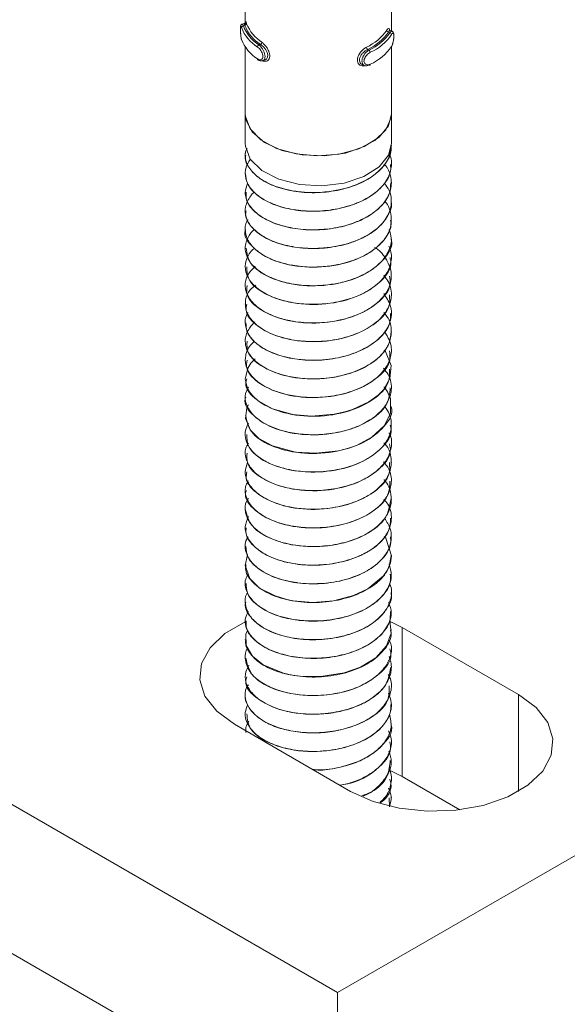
# Model space of a CAD drawing. Header units: millimetres. Extents: x -319 to 825, y -1612 to -168.
# Tile 6 of 41: x -78 to -48, y -1153 to -1099. Entities that reach past the tile are written whole.
import ezdxf

# ---------------------------------------------------------------- set-up
doc = ezdxf.new("R2010")
doc.units = ezdxf.units.MM

msp = doc.modelspace()

# ---------------------------------------------------------------- linework, layer by layer
at = {"color": 7, "linetype": 'Continuous', "lineweight": 15}
for p, q in [((-166.993, -1091.276), (-60.927, -1152.506)), ((-60.927, -1152.506), (41.604, -1093.317)), ((-65.987, -1095.803), (-65.987, -1099.38)), ((-57.987, -1099.821), (-57.987, -1095.791)), ((-66.04, -1099.418), (-66.159, -1099.451)), ((-166.993, -1099.441), (-60.927, -1160.672)), ((-66.009, -1099.52), (-66.093, -1099.543)), ((-58.147, -1099.887), (-58.07, -1099.918)), ((-57.95, -1099.836), (-58.06, -1099.792)), ((-65.987, -1100.703), (-65.987, -1104.365)), ((-65.152, -1100.563), (-65.236, -1100.586)), ((-59.284, -1100.837), (-59.207, -1100.868)), ((-57.987, -1104.365), (-57.987, -1100.69)), ((-65.037, -1101.458), (-64.918, -1101.426)), ((-59.567, -1101.671), (-59.457, -1101.715)), ((-65.987, -1104.365), (-65.987, -1105.998)), ((-57.987, -1105.998), (-57.987, -1104.365)), ((-57.987, -1106.114), (-57.987, -1106.106)), ((-65.987, -1106.616), (-65.987, -1106.624)), ((-57.987, -1107.134), (-57.987, -1107.126)), ((-65.987, -1107.636), (-65.987, -1107.645)), ((-57.987, -1108.155), (-57.987, -1108.147)), ((-65.987, -1108.657), (-65.987, -1108.665)), ((-65.987, -1109.678), (-65.987, -1109.686)), ((-57.987, -1109.176), (-57.987, -1109.168)), ((-57.987, -1110.196), (-57.987, -1110.188)), ((-65.987, -1110.698), (-65.987, -1110.707)), ((-57.987, -1111.217), (-57.987, -1111.209)), ((-65.987, -1111.719), (-65.987, -1111.728)), ((-57.987, -1112.238), (-57.987, -1112.23)), ((-65.987, -1112.74), (-65.987, -1112.748)), ((-57.987, -1113.258), (-57.987, -1113.25)), ((-65.987, -1113.761), (-65.987, -1113.768)), ((-57.987, -1114.279), (-57.987, -1114.271)), ((-65.987, -1114.781), (-65.987, -1114.789)), ((-57.987, -1115.3), (-57.987, -1115.292)), ((-65.987, -1115.802), (-65.987, -1115.81)), ((-57.987, -1116.321), (-57.987, -1116.312)), ((-65.987, -1116.823), (-65.987, -1116.831)), ((-57.987, -1117.341), (-57.987, -1117.333)), ((-65.987, -1117.843), (-65.987, -1117.851)), ((-57.987, -1118.361), (-57.987, -1118.353)), ((-65.987, -1118.864), (-65.987, -1118.872)), ((-57.987, -1119.382), (-57.987, -1119.374)), ((-65.987, -1119.885), (-65.987, -1119.893)), ((-57.987, -1120.403), (-57.987, -1120.395)), ((-65.987, -1120.905), (-65.987, -1120.914)), ((-57.987, -1121.424), (-57.987, -1121.416)), ((-65.987, -1121.926), (-65.987, -1121.934)), ((-57.987, -1122.444), (-57.987, -1122.436)), ((-65.987, -1122.947), (-65.987, -1122.954)), ((-57.987, -1123.465), (-57.987, -1123.457)), ((-65.987, -1123.968), (-65.987, -1123.975)), ((-57.987, -1124.485), (-57.987, -1124.478)), ((-65.987, -1124.988), (-65.987, -1124.996)), ((-57.987, -1125.506), (-57.987, -1125.498)), ((-65.987, -1126.008), (-65.987, -1126.017)), ((-57.987, -1126.527), (-57.987, -1126.519)), ((-65.987, -1127.03), (-65.987, -1127.037)), ((-57.987, -1127.548), (-57.987, -1127.54)), ((-65.987, -1128.05), (-65.987, -1128.058)), ((-57.987, -1128.569), (-57.987, -1128.56)), ((-65.987, -1129.071), (-65.987, -1129.079)), ((-57.987, -1129.589), (-57.987, -1129.581)), ((-65.987, -1130.091), (-65.987, -1130.1)), ((-57.987, -1130.61), (-57.987, -1130.602)), ((-65.987, -1131.112), (-65.987, -1131.12)), ((-57.987, -1131.63), (-57.987, -1131.623)), ((-65.987, -1132.133), (-65.987, -1132.141)), ((-57.391, -1132.504), (-58.052, -1132.171)), ((-57.987, -1132.651), (-57.987, -1132.643)), ((-51.027, -1136.178), (-57.391, -1132.504)), ((-57.391, -1140.67), (-57.391, -1132.504)), ((-65.987, -1133.153), (-65.987, -1133.162)), ((-57.987, -1133.672), (-57.987, -1133.664)), ((-65.987, -1134.174), (-65.987, -1134.183)), ((-57.987, -1134.693), (-57.987, -1134.685)), ((-65.987, -1135.195), (-65.987, -1135.202)), ((-57.987, -1135.713), (-57.987, -1135.705)), ((-65.987, -1136.215), (-65.987, -1136.224)), ((-57.987, -1136.734), (-57.987, -1136.726)), ((-65.987, -1137.236), (-65.987, -1137.245)), ((-66.584, -1137.811), (-60.22, -1141.485)), ((-57.987, -1137.755), (-57.987, -1137.747)), ((-57.987, -1138.775), (-57.987, -1138.767)), ((-57.987, -1139.796), (-57.987, -1139.788)), ((-57.391, -1140.67), (-58.096, -1140.317)), ((-57.987, -1140.817), (-57.987, -1140.808)), ((-54.227, -1142.496), (-57.391, -1140.67)), ((-58.084, -1142.336), (-58.113, -1141.84)), ((-57.987, -1141.837), (-57.987, -1141.829)), ((-60.927, -1160.672), (-60.927, -1152.506))]:
    msp.add_line(p, q, dxfattribs=at)
at = {"color": 8, "linetype": 'Continuous', "lineweight": 15}
msp.add_line((-51.027, -1141.485), (-51.027, -1136.178), dxfattribs=at)
at = {"color": 8, "linetype": 'Continuous', "lineweight": 15, "flags": 128}
msp.add_lwpolyline([(-66.157, -1099.457), (-66.141, -1099.457), (-66.106, -1099.513), (-66.093, -1099.543), (-66.093, -1099.543), (-66.093, -1099.543)], dxfattribs=at)
at = {"color": 7, "linetype": 'Continuous', "lineweight": 15, "flags": 128}
for points in [[(-58.056, -1099.799), (-58.08, -1099.796), (-58.123, -1099.847), (-58.147, -1099.887), (-58.147, -1099.887), (-58.147, -1099.887)], [(-64.919, -1101.425), (-64.821, -1101.368), (-64.765, -1101.262), (-64.759, -1101.133), (-64.795, -1100.995), (-64.868, -1100.855), (-64.972, -1100.719), (-65.096, -1100.603), (-65.152, -1100.563), (-65.152, -1100.563), (-65.152, -1100.563)], [(-59.142, -1101.647), (-59.143, -1101.662), (-59.147, -1101.675), (-59.153, -1101.685), (-59.161, -1101.692), (-59.171, -1101.695), (-59.182, -1101.695), (-59.194, -1101.691), (-59.207, -1101.684)], [(-65.987, -1104.365), (-65.948, -1104.69), (-65.602, -1105.355), (-64.929, -1105.93), (-63.991, -1106.364), (-62.872, -1106.617), (-61.674, -1106.667), (-60.503, -1106.51), (-59.467, -1106.158), (-58.658, -1105.645), (-58.15, -1105.016), (-57.987, -1104.365)], [(-65.987, -1104.365), (-65.979, -1104.513), (-65.726, -1105.186), (-65.141, -1105.785), (-64.276, -1106.259), (-63.208, -1106.564), (-62.031, -1106.674), (-60.85, -1106.579), (-59.77, -1106.287), (-58.887, -1105.825), (-58.28, -1105.232), (-58.002, -1104.563), (-57.987, -1104.365)], [(-65.987, -1105.998), (-65.98, -1106.143), (-65.711, -1106.843), (-65.083, -1107.461), (-64.157, -1107.938), (-63.022, -1108.229), (-61.788, -1108.305), (-60.572, -1108.158), (-59.493, -1107.804), (-58.655, -1107.276), (-58.137, -1106.624), (-57.987, -1105.998)], [(-58.373, -1117.313), (-58.306, -1117.384), (-58, -1118.154), (-58.075, -1118.868), (-58.425, -1119.48), (-58.522, -1119.591), (-58.712, -1119.778), (-59.211, -1120.147), (-60.106, -1120.567), (-60.525, -1120.696), (-61.12, -1120.827), (-62.364, -1120.923), (-63.383, -1120.83), (-64.487, -1120.521), (-65.276, -1120.08), (-65.56, -1119.826), (-65.681, -1119.685), (-65.737, -1119.609), (-65.764, -1119.57), (-65.776, -1119.55), (-65.783, -1119.54), (-65.784, -1119.537), (-65.785, -1119.536), (-65.786, -1119.535), (-65.786, -1119.535), (-65.786, -1119.535), (-65.786, -1119.535), (-65.786, -1119.535), (-65.786, -1119.535), (-65.786, -1119.535), (-65.786, -1119.535), (-65.787, -1119.533), (-65.789, -1119.529), (-65.796, -1119.519), (-65.818, -1119.481), (-65.889, -1119.337), (-65.987, -1118.895), (-65.846, -1118.298), (-65.675, -1118.033), (-65.452, -1117.794), (-65.448, -1117.792)], [(-58.386, -1119.322), (-58.372, -1119.335), (-58.255, -1119.503), (-58.202, -1119.595), (-58.176, -1119.643), (-58.164, -1119.667), (-58.161, -1119.673), (-58.159, -1119.677), (-58.159, -1119.677), (-58.159, -1119.677), (-58.159, -1119.677), (-58.159, -1119.677), (-58.159, -1119.677), (-58.159, -1119.677), (-58.159, -1119.678), (-58.157, -1119.68), (-58.14, -1119.717), (-58.113, -1119.78), (-58.042, -1119.988), (-58.036, -1120.781), (-58.374, -1121.457), (-59.05, -1122.084), (-59.899, -1122.53), (-60.336, -1122.683), (-60.875, -1122.822), (-62.121, -1122.964), (-63.229, -1122.896), (-64.497, -1122.558), (-65.237, -1122.151), (-65.702, -1121.7), (-65.976, -1121.064), (-65.902, -1120.464), (-65.817, -1120.303)], [(-58.383, -1127.517), (-58.289, -1127.616), (-57.987, -1128.576), (-58.013, -1128.838), (-58.018, -1128.868), (-58.021, -1128.883), (-58.022, -1128.883), (-58.022, -1128.883), (-58.022, -1128.883), (-58.022, -1128.883), (-58.022, -1128.883), (-58.022, -1128.883), (-58.022, -1128.884), (-58.023, -1128.889), (-58.025, -1128.9), (-58.03, -1128.922), (-58.041, -1128.966), (-58.067, -1129.053), (-58.217, -1129.385), (-58.414, -1129.672), (-59.27, -1130.389), (-60.064, -1130.758), (-61.162, -1131.041), (-62.278, -1131.131), (-63.361, -1131.04), (-63.717, -1130.969), (-64.357, -1130.779), (-65.198, -1130.344), (-65.729, -1129.828), (-65.987, -1129.109), (-65.86, -1128.533), (-65.852, -1128.523)], [(-65.998, -1132.205), (-67.104, -1132.844), (-67.915, -1133.618), (-68.381, -1134.481), (-68.475, -1135.384), (-68.193, -1136.274), (-67.55, -1137.099), (-66.584, -1137.811)], [(-58.082, -1132.115), (-58.077, -1132.123), (-57.997, -1132.812), (-58.246, -1133.518), (-58.833, -1134.17), (-59.672, -1134.681), (-60.566, -1134.997), (-61.84, -1135.2), (-62.988, -1135.175), (-63.265, -1135.139), (-63.402, -1135.116), (-63.469, -1135.104), (-63.503, -1135.097), (-63.511, -1135.096), (-63.513, -1135.095), (-63.514, -1135.095), (-63.515, -1135.095), (-63.515, -1135.095), (-63.515, -1135.095), (-63.515, -1135.095), (-63.515, -1135.095), (-63.515, -1135.095), (-63.516, -1135.095), (-63.52, -1135.094), (-63.65, -1135.067), (-63.89, -1135.009), (-64.998, -1134.557), (-65.597, -1134.075), (-65.935, -1133.5), (-65.95, -1132.861), (-65.842, -1132.65)], [(-60.22, -1141.485), (-58.986, -1142.043), (-57.557, -1142.414), (-56.016, -1142.577), (-54.452, -1142.522), (-52.956, -1142.253), (-51.615, -1141.785), (-50.507, -1141.146), (-49.696, -1140.372), (-49.23, -1139.508), (-49.135, -1138.605), (-49.418, -1137.715), (-50.061, -1136.89), (-51.027, -1136.178)]]:
    msp.add_lwpolyline(points, dxfattribs=at)
at = {"color": 7, "linetype": 'Continuous', "lineweight": 15}
for centre, radius, start, end in [((-66.014, -1099.415), 0.104, 273.1743, 353.741), ((-63.914, -1098.639), 2.146, 201.5277, 237.2749), ((-66.088, -1099.646), 0.104, 92.5402, 173.7466), ((-64.181, -1098.88), 2.147, 200.5905, 238.2124), ((-64.133, -1098.807), 2.093, 200.5884, 238.2141), ((-63.962, -1098.713), 2.199, 201.5283, 237.2742), ((-60.537, -1098.166), 2.809, 294.9894, 324.7978), ((-60.5, -1098.227), 2.88, 294.9904, 324.7956), ((-60.33, -1098.37), 2.739, 294.2029, 325.5828), ((-58.126, -1099.774), 0.115, 185.6105, 259.5716), ((-58.09, -1100.03), 0.114, 5.6318, 80.2311), ((-64.181, -1099.533), 2.147, 200.5905, 238.2124), ((-65.216, -1100.436), 0.142, 297.1199, 356.6814), ((-60.293, -1098.432), 2.809, 294.201, 325.5853), ((-65.169, -1100.713), 0.143, 117.7917, 176.7997), ((-59.187, -1100.706), 0.163, 182.1371, 233.4637), ((-59.307, -1100.999), 0.165, 2.0376, 52.7023), ((-60.293, -1099.085), 2.809, 294.201, 325.5853), ((-65.261, -1101.362), 0.0516, 175.3393, 235.5717)]:
    msp.add_arc(centre, radius, start, end, dxfattribs=at)
for points, knots in [([(-65.981, -1099.404), (-65.98, -1099.389), (-65.979, -1099.364), (-65.976, -1099.357), (-65.981, -1099.373), (-65.997, -1099.395), (-66.019, -1099.413), (-66.036, -1099.416), (-66.04, -1099.416)], [0, 0, 0, 0, 0.349271, 0.57575, 0.714415, 0.825438, 0.953173, 1, 1, 1, 1]), ([(-66.009, -1099.52), (-66.009, -1099.52), (-66.026, -1099.49), (-66.025, -1099.44), (-66.038, -1099.407), (-66.04, -1099.418), (-66.04, -1099.419)], [0, 0, 0, 0, 0.000191, 0.470394, 0.993572, 1, 1, 1, 1]), ([(-65.983, -1099.51), (-65.983, -1099.496), (-65.983, -1099.426), (-65.98, -1099.349), (-65.968, -1099.304), (-65.946, -1099.33), (-65.922, -1099.396), (-65.91, -1099.427)], [0, 0, 0, 0, 0.0585187, 0.2977151, 0.5435149, 0.784243, 1, 1, 1, 1]), ([(-66.158, -1099.452), (-66.16, -1099.452), (-66.174, -1099.453), (-66.196, -1099.469), (-66.218, -1099.492), (-66.23, -1099.516), (-66.239, -1099.543), (-66.245, -1099.587), (-66.248, -1099.669), (-66.247, -1099.807), (-66.241, -1099.959), (-66.228, -1100.116), (-66.21, -1100.237), (-66.193, -1100.288), (-66.187, -1100.303)], [0, 0, 0, 0, 0.005811, 0.043096, 0.075158, 0.10657, 0.142636, 0.213753, 0.366817, 0.496302, 0.631103, 0.772675, 0.930132, 1, 1, 1, 1]), ([(-66.191, -1099.635), (-66.194, -1099.626), (-66.206, -1099.591), (-66.222, -1099.554), (-66.236, -1099.55), (-66.244, -1099.588), (-66.247, -1099.664), (-66.247, -1099.774), (-66.243, -1099.912), (-66.233, -1100.057), (-66.217, -1100.192), (-66.2, -1100.256), (-66.191, -1100.288)], [0, 0, 0, 0, 0.037295, 0.149839, 0.256303, 0.356448, 0.453465, 0.553203, 0.659995, 0.772403, 0.88592, 1, 1, 1, 1]), ([(-58.241, -1099.785), (-58.23, -1099.769), (-58.195, -1099.718), (-58.146, -1099.674), (-58.105, -1099.687), (-58.084, -1099.731), (-58.08, -1099.784), (-58.079, -1099.796)], [0, 0, 0, 0, 0.126807, 0.407889, 0.67499, 0.926976, 1, 1, 1, 1]), ([(-57.985, -1100.697), (-57.975, -1100.683), (-57.941, -1100.633), (-57.9, -1100.502), (-57.866, -1100.334), (-57.85, -1100.17), (-57.849, -1100.026), (-57.862, -1099.937), (-57.896, -1099.867), (-57.934, -1099.846), (-57.95, -1099.838)], [0, 0, 0, 0, 0.070107, 0.24448, 0.398441, 0.539899, 0.689516, 0.850102, 0.937988, 1, 1, 1, 1]), ([(-57.976, -1100.672), (-57.971, -1100.663), (-57.949, -1100.626), (-57.916, -1100.541), (-57.883, -1100.413), (-57.862, -1100.281), (-57.852, -1100.155), (-57.852, -1100.047), (-57.865, -1099.969), (-57.89, -1099.936), (-57.928, -1099.95), (-57.96, -1099.996), (-57.976, -1100.019)], [0, 0, 0, 0, 0.037273, 0.149819, 0.256271, 0.356406, 0.453427, 0.553211, 0.660007, 0.772421, 0.885909, 1, 1, 1, 1]), ([(-65.312, -1101.358), (-65.302, -1101.365), (-65.26, -1101.392), (-65.187, -1101.413), (-65.105, -1101.399), (-65.046, -1101.347), (-65.015, -1101.264), (-65.016, -1101.153), (-65.054, -1101.025), (-65.124, -1100.897), (-65.215, -1100.782), (-65.28, -1100.731), (-65.312, -1100.705)], [0, 0, 0, 0, 0.037272, 0.149827, 0.256261, 0.356414, 0.453428, 0.553212, 0.660014, 0.772423, 0.885916, 1, 1, 1, 1]), ([(-59.284, -1100.837), (-59.284, -1100.837), (-59.322, -1100.86), (-59.422, -1100.91), (-59.553, -1101.028), (-59.666, -1101.173), (-59.731, -1101.326), (-59.739, -1101.467), (-59.695, -1101.577), (-59.632, -1101.646), (-59.579, -1101.661), (-59.565, -1101.665)], [0, 0, 0, 0, 0.000048, 0.131372, 0.277466, 0.424923, 0.566194, 0.696482, 0.821028, 0.949269, 1, 1, 1, 1]), ([(-59.207, -1101.684), (-59.207, -1101.684), (-59.249, -1101.709), (-59.339, -1101.738), (-59.459, -1101.725), (-59.55, -1101.657), (-59.599, -1101.546), (-59.6, -1101.411), (-59.56, -1101.266), (-59.483, -1101.123), (-59.376, -1100.992), (-59.279, -1100.91), (-59.221, -1100.876), (-59.207, -1100.868), (-59.207, -1100.868)], [0, 0, 0, 0, 0.000038, 0.112216, 0.224488, 0.337103, 0.445578, 0.547546, 0.646171, 0.746803, 0.852428, 0.963258, 0.999962, 1, 1, 1, 1]), ([(-59.142, -1100.993), (-59.154, -1101), (-59.204, -1101.026), (-59.289, -1101.091), (-59.383, -1101.194), (-59.45, -1101.307), (-59.487, -1101.423), (-59.485, -1101.532), (-59.442, -1101.622), (-59.361, -1101.676), (-59.256, -1101.69), (-59.18, -1101.661), (-59.142, -1101.647)], [0, 0, 0, 0, 0.037294, 0.14984, 0.256315, 0.356441, 0.453464, 0.553201, 0.659989, 0.772409, 0.885906, 1, 1, 1, 1]), ([(-65.287, -1101.401), (-65.268, -1101.414), (-65.214, -1101.454), (-65.121, -1101.478), (-65.06, -1101.459), (-65.041, -1101.452)], [0, 0, 0, 0, 0.257214, 0.758584, 1, 1, 1, 1]), ([(-65.963, -1106.625), (-65.971, -1106.659), (-66.028, -1106.91), (-65.779, -1107.373), (-65.213, -1107.947), (-64.322, -1108.387), (-63.225, -1108.651), (-62.012, -1108.716), (-60.8, -1108.562), (-59.696, -1108.207), (-58.792, -1107.674), (-58.213, -1107.008), (-57.954, -1106.464), (-58.008, -1106.167), (-58.018, -1106.115)], [0, 0, 0, 0, 0.015081, 0.1126, 0.207947, 0.305055, 0.401935, 0.497431, 0.594991, 0.690654, 0.787322, 0.884577, 0.979861, 1, 1, 1, 1]), ([(-57.993, -1106.105), (-58.021, -1106.334), (-58.077, -1106.802), (-58.515, -1107.38), (-58.994, -1107.769), (-59.554, -1108.108), (-60.041, -1108.308), (-60.505, -1108.444), (-60.87, -1108.539), (-61.59, -1108.666), (-62.526, -1108.695), (-63.237, -1108.613), (-63.591, -1108.543), (-64.05, -1108.44), (-64.734, -1108.206), (-65.474, -1107.724), (-65.88, -1107.199), (-65.985, -1106.804), (-65.988, -1106.601), (-65.985, -1106.54), (-65.977, -1106.433), (-65.932, -1106.341), (-65.889, -1106.255)], [0, 0, 0, 0, 0.083805, 0.171588, 0.228319, 0.260347, 0.34692, 0.356869, 0.374971, 0.435536, 0.523568, 0.584227, 0.601684, 0.610524, 0.699214, 0.786423, 0.873926, 0.937062, 0.954604, 0.959856, 0.962761, 1, 1, 1, 1]), ([(-58.104, -1106.58), (-58.088, -1106.608), (-57.941, -1106.863), (-57.972, -1107.404), (-58.247, -1108.103), (-58.866, -1108.731), (-59.714, -1109.224), (-60.774, -1109.565), (-61.932, -1109.722), (-63.098, -1109.678), (-64.043, -1109.474), (-64.66, -1109.229), (-65.194, -1108.938), (-65.503, -1108.68), (-65.702, -1108.432), (-65.84, -1108.237), (-66.009, -1107.852), (-65.989, -1107.35), (-65.822, -1106.996), (-65.712, -1106.855), (-65.705, -1106.847)], [0, 0, 0, 0, 0.009567, 0.087507, 0.169775, 0.242865, 0.320609, 0.397596, 0.476148, 0.553154, 0.630877, 0.681266, 0.709478, 0.786138, 0.795002, 0.811047, 0.864602, 0.942563, 0.996765, 1, 1, 1, 1]), ([(-58.372, -1107.128), (-58.326, -1107.172), (-58.28, -1107.216), (-58.249, -1107.265), (-58.246, -1107.27), (-58.237, -1107.286), (-58.202, -1107.345), (-58.083, -1107.57), (-57.948, -1108.03), (-58.028, -1108.69), (-58.446, -1109.371), (-58.934, -1109.772), (-59.244, -1109.96), (-59.327, -1110.009), (-59.607, -1110.163), (-60.224, -1110.427), (-61.223, -1110.671), (-62.395, -1110.749), (-63.194, -1110.665), (-63.656, -1110.57), (-64.008, -1110.488), (-64.63, -1110.283), (-65.346, -1109.875), (-65.852, -1109.31), (-66.055, -1108.714), (-65.919, -1108.329), (-65.856, -1108.152)], [0, 0, 0, 0, 0.016308, 0.016515, 0.016865, 0.017994, 0.021963, 0.03675, 0.093616, 0.1698, 0.245686, 0.322887, 0.32563, 0.330295, 0.345395, 0.398583, 0.47519, 0.551349, 0.627502, 0.635284, 0.650763, 0.704737, 0.781166, 0.856834, 0.934046, 1, 1, 1, 1]), ([(-65.968, -1107.644), (-65.948, -1107.838), (-65.904, -1108.247), (-65.395, -1108.822), (-64.589, -1109.304), (-63.538, -1109.618), (-62.346, -1109.74), (-61.123, -1109.645), (-59.979, -1109.342), (-59.011, -1108.855), (-58.338, -1108.219), (-57.994, -1107.621), (-58.024, -1107.254), (-58.034, -1107.135)], [0, 0, 0, 0, 0.086343, 0.182229, 0.278608, 0.375977, 0.471223, 0.568549, 0.665031, 0.760821, 0.858345, 0.953732, 1, 1, 1, 1]), ([(-58.366, -1108.178), (-58.27, -1108.303), (-58.052, -1108.586), (-57.991, -1108.949), (-57.986, -1109.184), (-57.99, -1109.252), (-58.006, -1109.509), (-58.107, -1109.832), (-58.395, -1110.277), (-58.79, -1110.7), (-59.248, -1110.998), (-59.561, -1111.153), (-59.572, -1111.158), (-59.611, -1111.177), (-59.762, -1111.248), (-60.074, -1111.376), (-60.412, -1111.482), (-60.703, -1111.557), (-61.076, -1111.641), (-61.808, -1111.747), (-62.863, -1111.744), (-63.962, -1111.55), (-64.619, -1111.294), (-64.966, -1111.102), (-65.216, -1110.949), (-65.622, -1110.623), (-65.971, -1110.089), (-66.028, -1109.458), (-65.784, -1108.98), (-65.577, -1108.714), (-65.491, -1108.647), (-65.485, -1108.642)], [0, 0, 0, 0, 0.040884, 0.093017, 0.107159, 0.111239, 0.113323, 0.183974, 0.208652, 0.25608, 0.328045, 0.328316, 0.328847, 0.330679, 0.337431, 0.363279, 0.39888, 0.406224, 0.420759, 0.471316, 0.542695, 0.613777, 0.686099, 0.69328, 0.707506, 0.75702, 0.828778, 0.900879, 0.971468, 0.997992, 1, 1, 1, 1]), ([(-65.943, -1108.664), (-65.947, -1108.799), (-65.957, -1109.151), (-65.56, -1109.689), (-64.837, -1110.21), (-63.842, -1110.571), (-62.678, -1110.749), (-61.451, -1110.713), (-60.275, -1110.464), (-59.25, -1110.025), (-58.489, -1109.424), (-58.042, -1108.776), (-58.028, -1108.34), (-58.022, -1108.153)], [0, 0, 0, 0, 0.059836, 0.156566, 0.252133, 0.349674, 0.445206, 0.54198, 0.639125, 0.734418, 0.831889, 0.927911, 1, 1, 1, 1]), ([(-58.364, -1109.14), (-58.363, -1109.141), (-58.114, -1109.382), (-57.973, -1109.896), (-57.995, -1110.619), (-58.339, -1111.282), (-58.991, -1111.888), (-59.879, -1112.352), (-60.819, -1112.626), (-61.591, -1112.735), (-62.395, -1112.774), (-63.06, -1112.727), (-63.777, -1112.592), (-64.45, -1112.398), (-65.199, -1112.023), (-65.583, -1111.659), (-65.725, -1111.461), (-65.735, -1111.446), (-65.77, -1111.396), (-65.89, -1111.202), (-66.011, -1110.808), (-66.019, -1110.404), (-65.859, -1110.187), (-65.841, -1110.162)], [0, 0, 0, 0, 0.000395, 0.09002, 0.157008, 0.2306, 0.307253, 0.382573, 0.452537, 0.505662, 0.535198, 0.610117, 0.636358, 0.686564, 0.762171, 0.83777, 0.838376, 0.839541, 0.843554, 0.858296, 0.914558, 0.990255, 1, 1, 1, 1]), ([(-65.946, -1109.687), (-65.957, -1109.761), (-66.001, -1110.054), (-65.7, -1110.549), (-65.067, -1111.103), (-64.132, -1111.512), (-63.005, -1111.741), (-61.783, -1111.765), (-60.583, -1111.572), (-59.511, -1111.183), (-58.654, -1110.62), (-58.145, -1109.938), (-57.93, -1109.431), (-57.99, -1109.182), (-57.991, -1109.176)], [0, 0, 0, 0, 0.033231, 0.130545, 0.225806, 0.323206, 0.419546, 0.51549, 0.612998, 0.708334, 0.805442, 0.902307, 0.997802, 1, 1, 1, 1]), ([(-65.969, -1110.709), (-65.975, -1110.724), (-66.11, -1111.055), (-65.607, -1111.731), (-64.47, -1112.473), (-62.74, -1112.832), (-60.885, -1112.709), (-59.231, -1112.123), (-58.305, -1111.272), (-57.966, -1110.59), (-58.015, -1110.271), (-58.026, -1110.198)], [0, 0, 0, 0, 0.0067135, 0.1523005, 0.2964915, 0.4408661, 0.5862941, 0.7299218, 0.8758162, 0.9714854, 1, 1, 1, 1]), ([(-58.113, -1110.696), (-58.058, -1110.854), (-57.922, -1111.246), (-58.09, -1111.887), (-58.503, -1112.475), (-58.984, -1112.865), (-59.541, -1113.206), (-60.025, -1113.406), (-60.49, -1113.543), (-60.855, -1113.639), (-61.573, -1113.768), (-62.624, -1113.803), (-63.747, -1113.645), (-64.72, -1113.316), (-65.465, -1112.837), (-65.878, -1112.309), (-65.985, -1111.911), (-65.988, -1111.706), (-65.985, -1111.651), (-65.984, -1111.635), (-65.968, -1111.426), (-65.863, -1111.147), (-65.649, -1110.839), (-65.527, -1110.735), (-65.476, -1110.691)], [0, 0, 0, 0, 0.050528, 0.1252897, 0.2006961, 0.2500676, 0.2769894, 0.3513957, 0.3601537, 0.3757766, 0.4275333, 0.50322, 0.577762, 0.6539775, 0.7289657, 0.8041249, 0.8598191, 0.8745379, 0.8786047, 0.8798142, 0.8804755, 0.9549459, 0.9811063, 1, 1, 1, 1]), ([(-65.94, -1111.723), (-65.898, -1112.009), (-65.808, -1112.618), (-64.705, -1113.386), (-63.079, -1113.821), (-61.215, -1113.788), (-59.488, -1113.28), (-58.361, -1112.386), (-57.864, -1111.612), (-57.999, -1111.235), (-58.004, -1111.219)], [0, 0, 0, 0, 0.126663, 0.270401, 0.41569, 0.560306, 0.704383, 0.850134, 0.993736, 1, 1, 1, 1]), ([(-58.128, -1111.613), (-58.105, -1111.66), (-57.965, -1111.939), (-57.96, -1112.478), (-58.174, -1113.032), (-58.506, -1113.468), (-58.94, -1113.876), (-59.698, -1114.321), (-60.755, -1114.664), (-61.913, -1114.824), (-63.08, -1114.783), (-64.03, -1114.582), (-64.648, -1114.338), (-65.184, -1114.048), (-65.494, -1113.791), (-65.696, -1113.543), (-65.835, -1113.349), (-66.006, -1112.965), (-66, -1112.504), (-65.814, -1112.103), (-65.675, -1111.868), (-65.522, -1111.756), (-65.482, -1111.726)], [0, 0, 0, 0, 0.015392, 0.090681, 0.164378, 0.192326, 0.239923, 0.314704, 0.388692, 0.464213, 0.538279, 0.612968, 0.66204, 0.688549, 0.762257, 0.770984, 0.786476, 0.837674, 0.912657, 0.949386, 0.986684, 1, 1, 1, 1]), ([(-58.904, -1111.68), (-58.878, -1111.696), (-58.571, -1111.88), (-58.394, -1112.132), (-58.253, -1112.362), (-58.242, -1112.38), (-58.207, -1112.44), (-58.087, -1112.664), (-57.95, -1113.123), (-58.024, -1113.782), (-58.436, -1114.464), (-58.94, -1114.88), (-59.311, -1115.104), (-59.602, -1115.264), (-60.213, -1115.526), (-61.204, -1115.771), (-62.376, -1115.853), (-63.178, -1115.771), (-63.643, -1115.677), (-63.996, -1115.595), (-64.617, -1115.392), (-65.333, -1114.987), (-65.853, -1114.422), (-66.038, -1113.806), (-65.922, -1113.206), (-65.6, -1112.871), (-65.453, -1112.719)], [0, 0, 0, 0, 0.006249, 0.073019, 0.073599, 0.074667, 0.078272, 0.091338, 0.140829, 0.207698, 0.274237, 0.341964, 0.349346, 0.36289, 0.408397, 0.475571, 0.54239, 0.609203, 0.616341, 0.630023, 0.676947, 0.744024, 0.81038, 0.878115, 0.944553, 1, 1, 1, 1]), ([(-65.898, -1112.744), (-65.895, -1112.97), (-65.888, -1113.521), (-64.946, -1114.285), (-63.405, -1114.794), (-61.549, -1114.852), (-59.773, -1114.425), (-58.513, -1113.589), (-57.917, -1112.775), (-58.037, -1112.326), (-58.059, -1112.243)], [0, 0, 0, 0, 0.100412, 0.244036, 0.389901, 0.533869, 0.678723, 0.82383, 0.967677, 1, 1, 1, 1]), ([(-58.404, -1113.211), (-58.316, -1113.321), (-58.024, -1113.69), (-57.932, -1114.341), (-58.157, -1115.103), (-58.724, -1115.775), (-59.519, -1116.268), (-60.496, -1116.637), (-61.592, -1116.849), (-62.787, -1116.85), (-63.916, -1116.668), (-64.863, -1116.313), (-65.443, -1115.886), (-65.723, -1115.56), (-65.968, -1115.158), (-66.026, -1114.626), (-65.832, -1114.069), (-65.525, -1113.829), (-65.415, -1113.743)], [0, 0, 0, 0, 0.036295, 0.121043, 0.187015, 0.265685, 0.340065, 0.387442, 0.471732, 0.543365, 0.603972, 0.689236, 0.754963, 0.783987, 0.812358, 0.89979, 0.964153, 1, 1, 1, 1]), ([(-65.884, -1113.768), (-65.903, -1113.934), (-65.96, -1114.423), (-65.166, -1115.172), (-63.723, -1115.753), (-61.886, -1115.9), (-60.072, -1115.556), (-58.692, -1114.784), (-57.976, -1113.934), (-58.062, -1113.411), (-58.087, -1113.261)], [0, 0, 0, 0, 0.073793, 0.217648, 0.3635885, 0.5072464, 0.6529037, 0.7971789, 0.9416171, 1, 1, 1, 1]), ([(-58.403, -1114.207), (-58.262, -1114.424), (-57.955, -1114.895), (-57.97, -1115.643), (-58.326, -1116.375), (-58.982, -1116.987), (-59.885, -1117.456), (-60.982, -1117.778), (-62.112, -1117.892), (-63.221, -1117.818), (-64.258, -1117.59), (-65.165, -1117.159), (-65.782, -1116.573), (-66.025, -1115.967), (-65.988, -1115.506), (-65.861, -1115.28), (-65.841, -1115.245)], [0, 0, 0, 0, 0.072685, 0.158671, 0.229478, 0.312384, 0.38351, 0.453657, 0.542933, 0.600525, 0.671938, 0.762671, 0.835926, 0.914138, 0.986657, 1, 1, 1, 1]), ([(-65.898, -1114.793), (-65.922, -1114.898), (-66.024, -1115.324), (-65.361, -1116.049), (-64.029, -1116.698), (-62.226, -1116.931), (-60.384, -1116.673), (-58.896, -1115.971), (-58.042, -1115.09), (-58.075, -1114.495), (-58.087, -1114.276)], [0, 0, 0, 0, 0.047078, 0.19151, 0.337026, 0.480724, 0.626689, 0.770462, 0.915771, 1, 1, 1, 1]), ([(-58.406, -1115.25), (-58.344, -1115.321), (-58.059, -1115.642), (-57.935, -1116.248), (-58.072, -1116.931), (-58.5, -1117.599), (-59.257, -1118.197), (-60.327, -1118.632), (-61.442, -1118.864), (-62.547, -1118.907), (-63.697, -1118.761), (-64.691, -1118.439), (-65.394, -1117.984), (-65.889, -1117.423), (-66.068, -1116.783), (-65.853, -1116.222), (-65.619, -1115.91), (-65.499, -1115.805), (-65.456, -1115.767)], [0, 0, 0, 0, 0.023597, 0.107977, 0.174221, 0.227162, 0.318516, 0.391243, 0.455424, 0.528832, 0.590674, 0.672848, 0.741852, 0.792018, 0.884895, 0.957416, 0.984682, 1, 1, 1, 1]), ([(-65.949, -1115.809), (-65.946, -1115.966), (-65.938, -1116.339), (-65.502, -1116.892), (-64.747, -1117.399), (-63.731, -1117.743), (-62.556, -1117.9), (-61.329, -1117.842), (-60.164, -1117.573), (-59.16, -1117.116), (-58.43, -1116.502), (-58.023, -1115.872), (-58.028, -1115.461), (-58.029, -1115.299)], [0, 0, 0, 0, 0.069657, 0.166097, 0.261914, 0.359426, 0.45479, 0.551803, 0.648737, 0.744152, 0.841679, 0.937401, 1, 1, 1, 1]), ([(-58.369, -1116.304), (-58.266, -1116.456), (-57.99, -1116.862), (-57.945, -1117.541), (-58.231, -1118.285), (-58.807, -1118.892), (-59.655, -1119.4), (-60.677, -1119.754), (-61.885, -1119.928), (-63.018, -1119.89), (-64.111, -1119.673), (-65.017, -1119.29), (-65.687, -1118.734), (-65.992, -1118.168), (-65.996, -1117.554), (-65.803, -1117.106), (-65.538, -1116.87), (-65.491, -1116.827)], [0, 0, 0, 0, 0.048878, 0.130837, 0.197193, 0.276764, 0.335268, 0.41125, 0.486539, 0.558793, 0.619432, 0.703667, 0.771709, 0.846637, 0.90403, 0.982625, 1, 1, 1, 1]), ([(-65.891, -1116.827), (-65.896, -1117.035), (-65.912, -1117.566), (-65.017, -1118.327), (-63.508, -1118.859), (-61.851, -1118.936), (-60.469, -1118.686), (-59.411, -1118.278), (-58.597, -1117.701), (-58.076, -1117.026), (-58.025, -1116.548), (-58, -1116.32)], [0, 0, 0, 0, 0.091813, 0.235108, 0.38068, 0.524145, 0.621784, 0.717264, 0.814769, 0.911579, 1, 1, 1, 1]), ([(-65.885, -1117.852), (-65.908, -1117.999), (-65.981, -1118.468), (-65.23, -1119.211), (-63.821, -1119.813), (-61.993, -1119.988), (-60.169, -1119.671), (-58.754, -1118.92), (-57.996, -1118.06), (-58.068, -1117.514), (-58.09, -1117.342)], [0, 0, 0, 0, 0.065369, 0.20937, 0.355232, 0.498864, 0.644671, 0.78875, 0.933446, 1, 1, 1, 1]), ([(-58.412, -1118.304), (-58.322, -1118.417), (-58.027, -1118.786), (-57.931, -1119.439), (-58.106, -1120.037), (-58.406, -1120.501), (-58.696, -1120.801), (-58.992, -1121.025), (-59.229, -1121.183), (-59.68, -1121.437), (-60.501, -1121.746), (-61.643, -1121.951), (-62.773, -1121.954), (-63.9, -1121.775), (-64.853, -1121.422), (-65.587, -1120.887), (-65.958, -1120.307), (-66.04, -1119.762), (-65.878, -1119.456), (-65.817, -1119.34)], [0, 0, 0, 0, 0.039248, 0.129131, 0.200081, 0.230768, 0.286158, 0.308489, 0.32104, 0.353163, 0.425798, 0.503674, 0.579145, 0.643825, 0.734541, 0.805155, 0.884724, 0.956281, 1, 1, 1, 1]), ([(-65.907, -1118.876), (-65.931, -1118.962), (-66.042, -1119.369), (-65.417, -1120.085), (-64.123, -1120.754), (-62.333, -1121.014), (-60.484, -1120.783), (-58.965, -1120.104), (-58.065, -1119.215), (-58.077, -1118.598), (-58.082, -1118.358)], [0, 0, 0, 0, 0.038681, 0.183363, 0.328643, 0.472424, 0.618384, 0.762071, 0.907605, 1, 1, 1, 1]), ([(-65.956, -1119.896), (-65.966, -1119.923), (-66.098, -1120.268), (-65.577, -1120.951), (-64.41, -1121.68), (-62.67, -1122.023), (-60.809, -1121.881), (-59.2, -1121.278), (-58.143, -1120.371), (-58.076, -1119.685), (-58.046, -1119.377)], [0, 0, 0, 0, 0.012257, 0.157766, 0.302157, 0.446429, 0.592041, 0.735676, 0.881598, 1, 1, 1, 1]), ([(-58.365, -1120.376), (-58.305, -1120.459), (-58.083, -1120.767), (-57.936, -1121.342), (-58.073, -1122.086), (-58.589, -1122.805), (-59.381, -1123.347), (-60.339, -1123.734), (-61.383, -1123.964), (-62.536, -1124.011), (-63.703, -1123.866), (-64.672, -1123.548), (-65.451, -1123.052), (-65.941, -1122.449), (-66.049, -1121.821), (-65.874, -1121.44), (-65.813, -1121.306)], [0, 0, 0, 0, 0.028397, 0.105727, 0.178929, 0.26231, 0.347653, 0.40164, 0.480244, 0.556839, 0.622686, 0.714042, 0.777252, 0.85821, 0.950111, 1, 1, 1, 1]), ([(-65.952, -1120.91), (-65.899, -1121.208), (-65.79, -1121.829), (-64.651, -1122.596), (-63.008, -1123.015), (-61.145, -1122.964), (-59.429, -1122.438), (-58.334, -1121.532), (-57.852, -1120.77), (-57.989, -1120.406), (-57.99, -1120.404)], [0, 0, 0, 0, 0.132152, 0.275959, 0.421062, 0.56586, 0.709813, 0.855638, 0.999231, 1, 1, 1, 1]), ([(-65.905, -1121.929), (-65.895, -1122.169), (-65.872, -1122.732), (-64.896, -1123.498), (-63.337, -1123.992), (-61.478, -1124.03), (-59.712, -1123.586), (-58.479, -1122.737), (-57.906, -1121.932), (-58.03, -1121.497), (-58.05, -1121.429)], [0, 0, 0, 0, 0.1060166, 0.2496358, 0.3954183, 0.5394958, 0.6841589, 0.8294431, 0.9732106, 1, 1, 1, 1]), ([(-58.112, -1121.847), (-58.104, -1121.86), (-57.943, -1122.114), (-57.963, -1122.64), (-58.137, -1123.153), (-58.342, -1123.458), (-58.527, -1123.696), (-58.902, -1124.048), (-59.63, -1124.493), (-60.65, -1124.852), (-61.851, -1125.027), (-63.029, -1124.996), (-64.153, -1124.769), (-65.039, -1124.371), (-65.674, -1123.846), (-65.979, -1123.289), (-66.036, -1122.775), (-65.868, -1122.504), (-65.811, -1122.412)], [0, 0, 0, 0, 0.004814, 0.090667, 0.168478, 0.180516, 0.200787, 0.256222, 0.318878, 0.408126, 0.490991, 0.567438, 0.650225, 0.739996, 0.80639, 0.89018, 0.962944, 1, 1, 1, 1]), ([(-58.395, -1122.393), (-58.369, -1122.417), (-58.108, -1122.672), (-57.959, -1123.228), (-58.013, -1123.951), (-58.42, -1124.658), (-59.126, -1125.251), (-60.113, -1125.707), (-61.214, -1125.982), (-62.366, -1126.058), (-63.496, -1125.943), (-64.492, -1125.665), (-65.3, -1125.217), (-65.84, -1124.647), (-66.059, -1124.041), (-65.923, -1123.637), (-65.864, -1123.464)], [0, 0, 0, 0, 0.0093149, 0.0951255, 0.1715127, 0.2393232, 0.3304254, 0.3985884, 0.4756795, 0.5573015, 0.6216994, 0.7025228, 0.7788185, 0.8503518, 0.9357968, 1, 1, 1, 1]), ([(-65.885, -1122.953), (-65.9, -1123.132), (-65.945, -1123.634), (-65.121, -1124.388), (-63.657, -1124.954), (-61.814, -1125.082), (-60.007, -1124.72), (-58.652, -1123.934), (-57.963, -1123.091), (-58.058, -1122.584), (-58.084, -1122.448)], [0, 0, 0, 0, 0.079452, 0.22323, 0.369197, 0.512891, 0.658417, 0.802842, 0.94713, 1, 1, 1, 1]), ([(-58.422, -1123.423), (-58.311, -1123.558), (-58.026, -1123.904), (-57.941, -1124.547), (-58.125, -1125.239), (-58.654, -1125.915), (-59.469, -1126.466), (-60.592, -1126.879), (-61.584, -1127.036), (-62.35, -1127.053), (-63.033, -1127.021), (-63.913, -1126.873), (-64.85, -1126.519), (-65.558, -1126.02), (-65.945, -1125.439), (-66.048, -1124.898), (-65.884, -1124.587), (-65.823, -1124.47)], [0, 0, 0, 0, 0.0475317, 0.1222424, 0.1991708, 0.269151, 0.3561252, 0.4286281, 0.5192278, 0.5501108, 0.5790602, 0.6544516, 0.7310685, 0.8055888, 0.8823809, 0.955964, 1, 1, 1, 1]), ([(-65.892, -1123.978), (-65.917, -1124.096), (-66.011, -1124.536), (-65.322, -1125.266), (-63.966, -1125.901), (-62.154, -1126.117), (-60.317, -1125.84), (-58.851, -1125.123), (-58.028, -1124.248), (-58.074, -1123.668), (-58.09, -1123.464)], [0, 0, 0, 0, 0.052733, 0.197016, 0.342664, 0.486322, 0.632265, 0.776115, 0.921245, 1, 1, 1, 1]), ([(-65.927, -1125.001), (-65.946, -1125.058), (-66.07, -1125.436), (-65.496, -1126.136), (-64.261, -1126.835), (-62.493, -1127.135), (-60.637, -1126.945), (-59.073, -1126.302), (-58.101, -1125.403), (-58.078, -1124.753), (-58.068, -1124.481)], [0, 0, 0, 0, 0.026138, 0.171249, 0.31609, 0.46006, 0.60592, 0.749539, 0.895318, 1, 1, 1, 1]), ([(-58.393, -1124.414), (-58.39, -1124.417), (-58.14, -1124.645), (-57.988, -1125.154), (-57.978, -1125.846), (-58.294, -1126.539), (-58.931, -1127.163), (-59.877, -1127.662), (-60.933, -1127.971), (-62.094, -1128.099), (-63.253, -1128.029), (-64.294, -1127.777), (-65.155, -1127.363), (-65.756, -1126.82), (-66.017, -1126.204), (-66.007, -1125.723), (-65.849, -1125.48), (-65.818, -1125.432)], [0, 0, 0, 0, 0.001103, 0.085908, 0.154691, 0.219056, 0.309911, 0.379944, 0.454811, 0.530705, 0.6042, 0.680657, 0.753445, 0.830606, 0.906517, 0.981658, 1, 1, 1, 1]), ([(-58.398, -1125.481), (-58.323, -1125.568), (-58.036, -1125.899), (-57.941, -1126.49), (-58.094, -1127.22), (-58.517, -1127.806), (-59.003, -1128.186), (-59.288, -1128.36), (-59.395, -1128.419), (-59.446, -1128.446), (-59.468, -1128.457), (-59.541, -1128.495), (-59.795, -1128.618), (-60.402, -1128.851), (-61.371, -1129.063), (-62.551, -1129.117), (-63.682, -1128.972), (-64.499, -1128.703), (-65.034, -1128.423), (-65.497, -1128.095), (-65.894, -1127.609), (-66.055, -1126.995), (-65.89, -1126.608), (-65.81, -1126.423)], [0, 0, 0, 0, 0.030863, 0.117083, 0.180011, 0.262494, 0.314049, 0.329966, 0.33928, 0.341463, 0.34275, 0.344825, 0.359932, 0.404456, 0.481253, 0.554026, 0.631231, 0.707139, 0.741078, 0.779123, 0.857201, 0.931698, 1, 1, 1, 1]), ([(-65.987, -1126.017), (-65.905, -1126.344), (-65.742, -1126.994), (-64.514, -1127.757), (-62.835, -1128.135), (-60.963, -1128.036), (-59.319, -1127.47), (-58.183, -1126.558), (-58.073, -1125.842), (-58.02, -1125.503)], [0, 0, 0, 0, 0.145685, 0.289748, 0.434369, 0.579645, 0.723378, 0.869308, 1, 1, 1, 1]), ([(-58.36, -1126.528), (-58.239, -1126.714), (-58.026, -1127.041), (-57.976, -1127.478), (-58.012, -1127.918), (-58.215, -1128.454), (-58.768, -1129.072), (-59.633, -1129.602), (-60.681, -1129.959), (-61.889, -1130.136), (-62.798, -1130.106), (-63.305, -1130.029), (-63.421, -1130.01), (-63.452, -1130.003), (-63.458, -1130.003), (-63.459, -1130.002), (-63.459, -1130.002), (-63.459, -1130.002), (-63.459, -1130.002), (-63.459, -1130.002), (-63.46, -1130.002), (-63.464, -1130.001), (-63.502, -1129.995), (-63.607, -1129.973), (-64.17, -1129.85), (-64.941, -1129.547), (-65.496, -1129.103), (-65.78, -1128.752), (-65.983, -1128.35), (-66.047, -1127.903), (-65.878, -1127.61), (-65.833, -1127.532)], [0, 0, 0, 0, 0.06353, 0.1115, 0.138258, 0.204003, 0.285941, 0.358421, 0.438095, 0.515173, 0.597607, 0.615407, 0.620905, 0.621924, 0.622042, 0.622099, 0.622102, 0.622104, 0.622106, 0.62211, 0.622151, 0.622253, 0.62295, 0.630222, 0.644679, 0.745699, 0.81634, 0.840733, 0.88709, 0.970003, 1, 1, 1, 1]), ([(-65.93, -1127.038), (-65.944, -1127.143), (-65.989, -1127.492), (-65.573, -1128.06), (-64.747, -1128.64), (-63.58, -1129.012), (-62.231, -1129.144), (-60.86, -1128.998), (-59.609, -1128.596), (-58.649, -1127.97), (-58.065, -1127.247), (-58.038, -1126.745), (-58.026, -1126.525)], [0, 0, 0, 0, 0.046571, 0.15555, 0.263261, 0.372853, 0.480152, 0.589767, 0.697414, 0.806469, 0.915153, 1, 1, 1, 1]), ([(-65.958, -1128.056), (-65.936, -1128.266), (-65.891, -1128.718), (-65.268, -1129.348), (-64.283, -1129.846), (-63.02, -1130.121), (-61.64, -1130.136), (-60.305, -1129.876), (-59.151, -1129.374), (-58.359, -1128.674), (-57.973, -1128.03), (-58.027, -1127.651), (-58.042, -1127.549)], [0, 0, 0, 0, 0.093418, 0.200995, 0.31014, 0.418712, 0.52681, 0.636227, 0.743608, 0.853288, 0.960706, 1, 1, 1, 1]), ([(-65.941, -1129.081), (-65.955, -1129.148), (-66.017, -1129.459), (-65.661, -1130.002), (-64.898, -1130.607), (-63.769, -1131.013), (-62.439, -1131.183), (-61.06, -1131.078), (-59.782, -1130.712), (-58.768, -1130.117), (-58.104, -1129.371), (-58.034, -1128.828), (-58.001, -1128.568)], [0, 0, 0, 0, 0.030128, 0.13949, 0.246917, 0.356606, 0.463991, 0.573416, 0.68152, 0.790099, 0.899249, 1, 1, 1, 1]), ([(-58.111, -1129.024), (-58.05, -1129.231), (-57.921, -1129.675), (-58.138, -1130.36), (-58.647, -1131.006), (-59.314, -1131.462), (-59.915, -1131.731), (-60.351, -1131.879), (-60.864, -1132.015), (-61.669, -1132.152), (-62.533, -1132.166), (-63.236, -1132.086), (-63.964, -1131.952), (-64.791, -1131.662), (-65.536, -1131.14), (-65.956, -1130.541), (-66.054, -1129.984), (-65.88, -1129.657), (-65.828, -1129.559)], [0, 0, 0, 0, 0.070062, 0.150085, 0.230113, 0.307799, 0.350606, 0.381408, 0.409441, 0.464541, 0.551686, 0.58564, 0.615372, 0.713935, 0.789937, 0.868828, 0.960606, 1, 1, 1, 1]), ([(-65.938, -1130.098), (-65.935, -1130.271), (-65.928, -1130.688), (-65.384, -1131.299), (-64.452, -1131.827), (-63.219, -1132.137), (-61.846, -1132.193), (-60.496, -1131.972), (-59.305, -1131.505), (-58.452, -1130.829), (-58.003, -1130.155), (-58.035, -1129.732), (-58.046, -1129.589)], [0, 0, 0, 0, 0.077061, 0.185041, 0.29372, 0.402774, 0.510416, 0.620027, 0.727323, 0.83691, 0.944621, 1, 1, 1, 1]), ([(-58.096, -1130.102), (-58.074, -1130.144), (-57.933, -1130.408), (-57.986, -1130.912), (-58.191, -1131.427), (-58.52, -1131.858), (-58.992, -1132.292), (-59.64, -1132.649), (-60.262, -1132.872), (-60.972, -1133.072), (-61.972, -1133.205), (-63.201, -1133.139), (-64.297, -1132.885), (-65.151, -1132.468), (-65.773, -1131.901), (-66.01, -1131.302), (-66.019, -1130.832), (-65.878, -1130.636), (-65.866, -1130.619)], [0, 0, 0, 0, 0.015142, 0.094113, 0.165377, 0.195842, 0.254747, 0.340297, 0.372238, 0.403466, 0.501377, 0.580187, 0.662044, 0.753186, 0.823013, 0.917428, 0.992663, 1, 1, 1, 1]), ([(-65.962, -1131.122), (-65.97, -1131.153), (-66.043, -1131.426), (-65.738, -1131.942), (-65.041, -1132.568), (-63.953, -1133.007), (-62.645, -1133.216), (-61.26, -1133.152), (-59.963, -1132.823), (-58.884, -1132.259), (-58.215, -1131.518), (-57.925, -1130.934), (-58, -1130.635), (-58.006, -1130.612)], [0, 0, 0, 0, 0.0137716, 0.1233804, 0.2307042, 0.3403476, 0.4480072, 0.5570983, 0.6657875, 0.7738122, 0.8832959, 0.9906671, 1, 1, 1, 1]), ([(-58.136, -1131.136), (-58.065, -1131.325), (-57.931, -1131.688), (-58.104, -1132.3), (-58.508, -1132.917), (-59.278, -1133.505), (-60.261, -1133.925), (-61.392, -1134.168), (-62.557, -1134.221), (-63.688, -1134.072), (-64.688, -1133.746), (-65.403, -1133.297), (-65.885, -1132.723), (-66.075, -1132.148), (-65.891, -1131.757), (-65.822, -1131.609)], [0, 0, 0, 0, 0.065179, 0.124417, 0.207679, 0.287797, 0.373775, 0.450956, 0.532078, 0.614473, 0.694605, 0.779209, 0.843658, 0.940641, 1, 1, 1, 1]), ([(-65.929, -1132.14), (-65.938, -1132.277), (-65.962, -1132.657), (-65.49, -1133.246), (-64.614, -1133.803), (-63.416, -1134.147), (-62.054, -1134.244), (-60.691, -1134.063), (-59.467, -1133.631), (-58.554, -1132.982), (-58.035, -1132.28), (-58.038, -1131.814), (-58.039, -1131.629)], [0, 0, 0, 0, 0.0606169, 0.1691623, 0.277268, 0.3866676, 0.4940449, 0.6037171, 0.7111233, 0.82048, 0.9286686, 1, 1, 1, 1]), ([(-65.96, -1133.162), (-65.967, -1133.218), (-66.001, -1133.458), (-65.768, -1133.932), (-65.173, -1134.527), (-64.132, -1134.997), (-62.849, -1135.242), (-61.464, -1135.221), (-60.145, -1134.929), (-59.025, -1134.398), (-58.288, -1133.678), (-57.95, -1133.061), (-58.017, -1132.719), (-58.029, -1132.654)], [0, 0, 0, 0, 0.024933, 0.107406, 0.214772, 0.324191, 0.432264, 0.540847, 0.649973, 0.757554, 0.867188, 0.974491, 1, 1, 1, 1]), ([(-58.127, -1133.158), (-58.076, -1133.264), (-57.923, -1133.585), (-58.025, -1134.133), (-58.378, -1134.82), (-59.074, -1135.427), (-60.044, -1135.888), (-61.112, -1136.17), (-62.262, -1136.267), (-63.458, -1136.163), (-64.485, -1135.875), (-65.268, -1135.439), (-65.835, -1134.882), (-66.02, -1134.267), (-65.99, -1133.805), (-65.858, -1133.634), (-65.856, -1133.632)], [0, 0, 0, 0, 0.036925, 0.1121935, 0.1810298, 0.280104, 0.3537766, 0.4303429, 0.5158879, 0.5905399, 0.6830205, 0.7575189, 0.8274046, 0.9272704, 0.9991168, 1, 1, 1, 1]), ([(-65.956, -1134.179), (-65.878, -1134.524), (-65.718, -1135.236), (-64.258, -1136.038), (-62.278, -1136.346), (-60.176, -1136.031), (-58.633, -1135.166), (-57.892, -1134.26), (-58.046, -1133.764), (-58.072, -1133.68)], [0, 0, 0, 0, 0.15345, 0.316069, 0.478105, 0.642103, 0.804459, 0.966664, 1, 1, 1, 1]), ([(-58.113, -1134.103), (-58.066, -1134.232), (-57.998, -1134.417), (-57.986, -1134.637), (-57.988, -1134.757), (-57.997, -1134.872), (-58.034, -1135.098), (-58.198, -1135.557), (-58.604, -1136.053), (-59.097, -1136.413), (-59.618, -1136.717), (-60.408, -1137.033), (-61.547, -1137.249), (-62.725, -1137.271), (-63.844, -1137.101), (-64.819, -1136.744), (-65.539, -1136.245), (-65.939, -1135.667), (-66.046, -1135.087), (-65.868, -1134.735), (-65.787, -1134.575)], [0, 0, 0, 0, 0.043489, 0.062321, 0.072691, 0.083324, 0.100397, 0.148157, 0.238505, 0.279644, 0.301698, 0.383304, 0.466252, 0.5387, 0.622041, 0.703906, 0.781734, 0.861544, 0.93737, 1, 1, 1, 1]), ([(-65.899, -1135.21), (-65.926, -1135.288), (-66.076, -1135.724), (-65.321, -1136.516), (-63.761, -1137.204), (-61.998, -1137.318), (-60.666, -1137.098), (-59.74, -1136.794), (-58.969, -1136.361), (-58.196, -1135.68), (-58.091, -1135.076), (-58.023, -1134.688)], [0, 0, 0, 0, 0.035575, 0.197711, 0.361144, 0.522638, 0.605409, 0.686421, 0.768174, 0.850975, 1, 1, 1, 1]), ([(-58.16, -1135.077), (-58.114, -1135.158), (-57.939, -1135.466), (-57.982, -1136.041), (-58.286, -1136.736), (-58.925, -1137.359), (-59.822, -1137.849), (-60.896, -1138.17), (-62.067, -1138.307), (-63.228, -1138.239), (-64.283, -1137.988), (-65.148, -1137.575), (-65.75, -1137.032), (-66.009, -1136.426), (-66.022, -1135.945), (-65.849, -1135.701), (-65.813, -1135.651)], [0, 0, 0, 0, 0.028255, 0.107514, 0.185168, 0.266283, 0.345328, 0.424146, 0.503935, 0.583993, 0.662172, 0.741589, 0.822616, 0.900194, 0.979441, 1, 1, 1, 1]), ([(-65.987, -1136.224), (-65.987, -1136.225), (-66.03, -1136.41), (-65.816, -1136.955), (-65.16, -1137.619), (-64.082, -1138.053), (-63.14, -1138.252), (-62.122, -1138.308), (-60.761, -1138.177), (-59.214, -1137.641), (-58.084, -1136.671), (-58.101, -1135.976), (-58.107, -1135.708)], [0, 0, 0, 0, 0.000409, 0.083128, 0.244414, 0.327108, 0.408916, 0.48974, 0.572391, 0.733766, 0.897099, 1, 1, 1, 1]), ([(-58.151, -1136.1), (-58.082, -1136.276), (-57.919, -1136.69), (-58.067, -1137.354), (-58.516, -1138.026), (-59.284, -1138.615), (-60.08, -1138.95), (-60.752, -1139.13), (-61.471, -1139.273), (-62.491, -1139.33), (-63.665, -1139.18), (-64.646, -1138.867), (-65.371, -1138.425), (-65.877, -1137.851), (-66.069, -1137.279), (-65.911, -1136.894), (-65.856, -1136.762)], [0, 0, 0, 0, 0.0601491, 0.1420622, 0.2201298, 0.3016505, 0.3892347, 0.4135608, 0.451359, 0.5435761, 0.6210561, 0.702214, 0.782084, 0.848231, 0.9476801, 1, 1, 1, 1]), ([(-65.9, -1137.237), (-65.871, -1137.53), (-65.806, -1138.189), (-64.514, -1139.007), (-62.592, -1139.401), (-60.486, -1139.179), (-59.046, -1138.513), (-58.328, -1137.789), (-58.021, -1137.241), (-58.016, -1136.883), (-58.014, -1136.733)], [0, 0, 0, 0, 0.129206, 0.290952, 0.453028, 0.616593, 0.778195, 0.860958, 0.941889, 1, 1, 1, 1]), ([(-65.947, -1138.257), (-65.959, -1138.16), (-65.986, -1137.95), (-65.858, -1137.749), (-65.788, -1137.641)], [0, 0, 0, 0, 0.45655, 1, 1, 1, 1]), ([(-58.095, -1137.262), (-58.039, -1137.496), (-57.927, -1137.957), (-58.215, -1138.658), (-58.779, -1139.288), (-59.593, -1139.785), (-60.636, -1140.149), (-61.568, -1140.328), (-62.156, -1140.303), (-62.275, -1140.298)], [0, 0, 0, 0, 0.154844, 0.305242, 0.468811, 0.622689, 0.757851, 0.950799, 1, 1, 1, 1]), ([(-62.296, -1140.286), (-62.195, -1140.3), (-61.762, -1140.358), (-60.955, -1140.21), (-60.007, -1139.964), (-59.17, -1139.563), (-58.358, -1138.896), (-57.842, -1138.223), (-58.01, -1137.788), (-58.022, -1137.759)], [0, 0, 0, 0, 0.0482366, 0.2054158, 0.3605891, 0.5143845, 0.6715126, 0.9780617, 1, 1, 1, 1]), ([(-58.147, -1138.171), (-58.093, -1138.287), (-57.928, -1138.635), (-58.013, -1139.224), (-58.378, -1139.92), (-59.078, -1140.525), (-59.939, -1140.961), (-60.548, -1141.099), (-60.791, -1141.155)], [0, 0, 0, 0, 0.096686, 0.290135, 0.464652, 0.6829, 0.873173, 1, 1, 1, 1]), ([(-60.809, -1141.144), (-60.664, -1141.125), (-59.857, -1141.015), (-58.721, -1140.319), (-57.949, -1139.433), (-58.048, -1138.899), (-58.071, -1138.779)], [0, 0, 0, 0, 0.087684, 0.485357, 0.883781, 1, 1, 1, 1]), ([(-58.124, -1139.276), (-58.059, -1139.47), (-57.921, -1139.885), (-58.13, -1140.551), (-58.635, -1141.183), (-59.148, -1141.6), (-59.503, -1141.738), (-59.53, -1141.749)], [0, 0, 0, 0, 0.21362, 0.457449, 0.72179, 0.978833, 1, 1, 1, 1]), ([(-59.599, -1141.722), (-59.432, -1141.662), (-58.759, -1141.419), (-58.127, -1140.693), (-58.072, -1140.066), (-58.048, -1139.791)], [0, 0, 0, 0, 0.1566224, 0.6306611, 1, 1, 1, 1]), ([(-58.129, -1140.201), (-58.096, -1140.273), (-57.953, -1140.58), (-57.986, -1141.129), (-58.196, -1141.708), (-58.512, -1141.995), (-58.622, -1142.096)], [0, 0, 0, 0, 0.113559, 0.481556, 0.818621, 1, 1, 1, 1]), ([(-58.592, -1142.107), (-58.573, -1142.095), (-58.168, -1141.821), (-57.915, -1141.331), (-58.045, -1140.906), (-58.07, -1140.824)], [0, 0, 0, 0, 0.038063, 0.814816, 1, 1, 1, 1]), ([(-58.139, -1141.318), (-58.071, -1141.469), (-57.924, -1141.794), (-58.028, -1142.125), (-58.084, -1142.301)], [0, 0, 0, 0, 0.464534, 1, 1, 1, 1])]:
    msp.add_open_spline(points, degree=3, knots=knots, dxfattribs=at)
at = {"color": 8, "linetype": 'Continuous', "lineweight": 15}
for points, knots in [([(-58.07, -1099.918), (-58.07, -1099.918), (-58.052, -1099.885), (-58.002, -1099.844), (-57.964, -1099.82), (-57.951, -1099.836), (-57.95, -1099.837)], [0, 0, 0, 0, 0.0001834, 0.490533, 0.9813137, 1, 1, 1, 1]), ([(-65.074, -1100.445), (-65.054, -1100.46), (-64.989, -1100.509), (-64.878, -1100.625), (-64.764, -1100.791), (-64.682, -1100.965), (-64.641, -1101.137), (-64.648, -1101.298), (-64.71, -1101.425), (-64.818, -1101.491), (-64.927, -1101.5), (-64.994, -1101.464), (-65.015, -1101.452)], [0, 0, 0, 0, 0.052483, 0.168829, 0.279377, 0.383671, 0.486305, 0.594192, 0.710107, 0.829224, 0.945874, 1, 1, 1, 1]), ([(-65.236, -1100.586), (-65.236, -1100.586), (-65.194, -1100.61), (-65.128, -1100.686), (-65.023, -1100.827), (-64.946, -1100.99), (-64.904, -1101.149), (-64.902, -1101.287), (-64.938, -1101.388), (-64.987, -1101.446), (-65.029, -1101.451), (-65.041, -1101.453)], [0, 0, 0, 0, 0.0000476, 0.1423336, 0.2847393, 0.427563, 0.5652021, 0.6944949, 0.8195921, 0.9472281, 1, 1, 1, 1]), ([(-59.458, -1101.726), (-59.499, -1101.733), (-59.59, -1101.75), (-59.71, -1101.702), (-59.803, -1101.609), (-59.85, -1101.474), (-59.842, -1101.308), (-59.771, -1101.123), (-59.649, -1100.947), (-59.5, -1100.801), (-59.398, -1100.741), (-59.35, -1100.712)], [0, 0, 0, 0, 0.091784, 0.205693, 0.313132, 0.418866, 0.530009, 0.649426, 0.772116, 0.892299, 1, 1, 1, 1])]:
    msp.add_open_spline(points, degree=3, knots=knots, dxfattribs=at)

doc.saveas('drawing.dxf')
